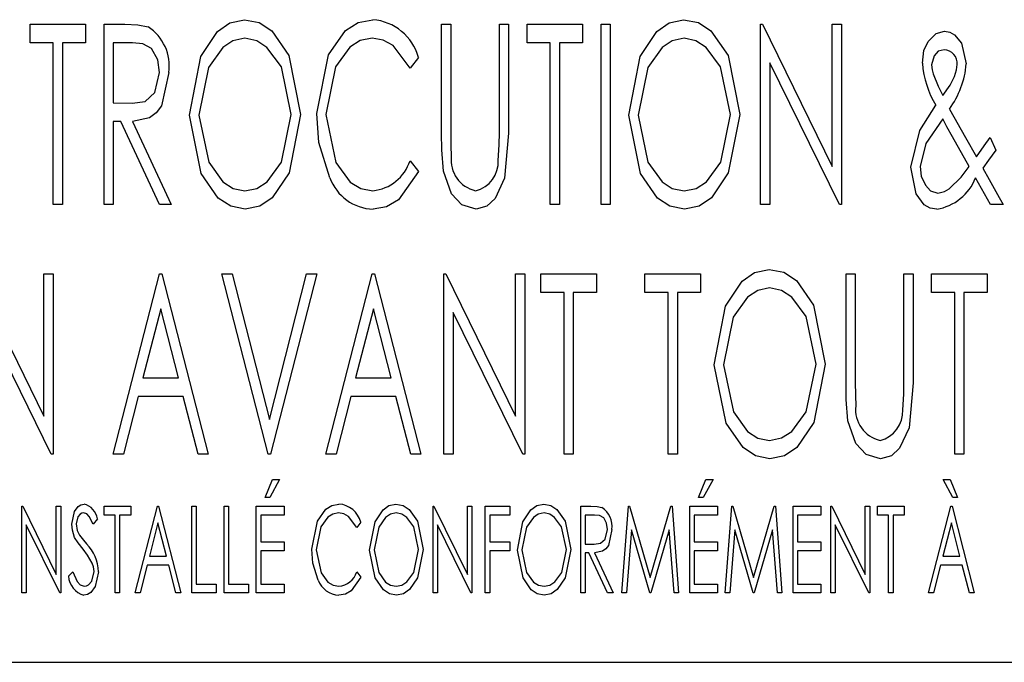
# Model space of a CAD drawing. Extents: x 21 to 164, y 8 to 115.
# Tile 47 of 53: x 85.952 to 86.661, y 62.767 to 63.23. Entities that reach past the tile are written whole.
import ezdxf

# ---------------------------------------------------------------- set-up
doc = ezdxf.new("R2010")
doc.units = 0
doc.layers.add('BODY', color=3, linetype='CONTINUOUS')

msp = doc.modelspace()

# ---------------------------------------------------------------- linework, layer by layer
at = {"layer": 'BODY', "linetype": 'CONTINUOUS'}
for p, q in [((85.95905, 63.22683), (85.99905, 63.22683)), ((85.95905, 63.21349), (85.95905, 63.22683)), ((85.99905, 63.22683), (85.99905, 63.21349)), ((86.01238, 63.22683), (86.02725, 63.22683)), ((86.01238, 63.09683), (86.01238, 63.22683)), ((86.25572, 63.22683), (86.26238, 63.22683)), ((86.25572, 63.14831), (86.25572, 63.22683)), ((86.26238, 63.22683), (86.26238, 63.14894)), ((86.29738, 63.22683), (86.30405, 63.22683)), ((86.29738, 63.14894), (86.29738, 63.22683)), ((86.30405, 63.22683), (86.30405, 63.14831)), ((86.31738, 63.22683), (86.35738, 63.22683)), ((86.31738, 63.21349), (86.31738, 63.22683)), ((86.35738, 63.22683), (86.35738, 63.21349)), ((86.37072, 63.22683), (86.37738, 63.22683)), ((86.37072, 63.09683), (86.37072, 63.22683)), ((86.37738, 63.22683), (86.37738, 63.09683)), ((86.48572, 63.22683), (86.48712, 63.22683)), ((86.48572, 63.09683), (86.48572, 63.22683)), ((86.48712, 63.22683), (86.53738, 63.12435)), ((86.53738, 63.22683), (86.54405, 63.22683)), ((86.53738, 63.12435), (86.53738, 63.22683)), ((86.54405, 63.22683), (86.54405, 63.09683)), ((85.97572, 63.21349), (85.95905, 63.21349)), ((85.97572, 63.09683), (85.97572, 63.21349)), ((85.98238, 63.21349), (85.98238, 63.09683)), ((85.99905, 63.21349), (85.98238, 63.21349)), ((86.01905, 63.21349), (86.01905, 63.17016)), ((86.03298, 63.21349), (86.01905, 63.21349)), ((86.33405, 63.21349), (86.31738, 63.21349)), ((86.33405, 63.09683), (86.33405, 63.21349)), ((86.34072, 63.21349), (86.34072, 63.09683)), ((86.35738, 63.21349), (86.34072, 63.21349)), ((86.23905, 63.20297), (86.23301, 63.19516)), ((86.49238, 63.19907), (86.49238, 63.09683)), ((86.54254, 63.09683), (86.49238, 63.19907)), ((86.01905, 63.17016), (86.03264, 63.16998)), ((86.62197, 63.16574), (86.63358, 63.14516)), ((86.01905, 63.15683), (86.01905, 63.09683)), ((86.02449, 63.15683), (86.01905, 63.15683)), ((86.05225, 63.09683), (86.02449, 63.15683)), ((86.03296, 63.15683), (86.06072, 63.09683)), ((86.63611, 63.12425), (86.6241, 63.14566)), ((86.63358, 63.14516), (86.64132, 63.13139)), ((86.65134, 63.14516), (86.65528, 63.13605)), ((86.23301, 63.12849), (86.23905, 63.12076)), ((86.65153, 63.09683), (86.64072, 63.11607)), ((85.98238, 63.09683), (85.97572, 63.09683)), ((86.01905, 63.09683), (86.01238, 63.09683)), ((86.06072, 63.09683), (86.05225, 63.09683)), ((86.34072, 63.09683), (86.33405, 63.09683)), ((86.37738, 63.09683), (86.37072, 63.09683)), ((86.49238, 63.09683), (86.48572, 63.09683)), ((86.54405, 63.09683), (86.54254, 63.09683)), ((86.66072, 63.09683), (86.65153, 63.09683)), ((85.91879, 63.04683), (85.96905, 62.94435)), ((85.96905, 63.04683), (85.97572, 63.04683)), ((85.96905, 62.94435), (85.96905, 63.04683)), ((85.97572, 63.04683), (85.97572, 62.91683)), ((86.01905, 62.91683), (86.05238, 63.04683)), ((86.05238, 63.04683), (86.05405, 63.04683)), ((86.05405, 63.04683), (86.08738, 62.91683)), ((86.09738, 63.04683), (86.10465, 63.04683)), ((86.13072, 62.91683), (86.09738, 63.04683)), ((86.10465, 63.04683), (86.13155, 62.94188)), ((86.13155, 62.94188), (86.15845, 63.04683)), ((86.16572, 63.04683), (86.13238, 62.91683)), ((86.15845, 63.04683), (86.16572, 63.04683)), ((86.17238, 62.91683), (86.20572, 63.04683)), ((86.20572, 63.04683), (86.20738, 63.04683)), ((86.20738, 63.04683), (86.24072, 62.91683)), ((86.25738, 63.04683), (86.25879, 63.04683)), ((86.25738, 62.91683), (86.25738, 63.04683)), ((86.25879, 63.04683), (86.30905, 62.94435)), ((86.30905, 63.04683), (86.31572, 63.04683)), ((86.30905, 62.94435), (86.30905, 63.04683)), ((86.31572, 63.04683), (86.31572, 62.91683)), ((86.32738, 63.04683), (86.36738, 63.04683)), ((86.32738, 63.0335), (86.32738, 63.04683)), ((86.36738, 63.04683), (86.36738, 63.0335)), ((86.40238, 63.04683), (86.44238, 63.04683)), ((86.40238, 63.0335), (86.40238, 63.04683)), ((86.44238, 63.04683), (86.44238, 63.0335)), ((86.54738, 63.04683), (86.55405, 63.04683)), ((86.54738, 62.96831), (86.54738, 63.04683)), ((86.55405, 63.04683), (86.55405, 62.96894)), ((86.58905, 63.04683), (86.59572, 63.04683)), ((86.58905, 62.96894), (86.58905, 63.04683)), ((86.59572, 63.04683), (86.59572, 62.96831)), ((86.60905, 63.04683), (86.64905, 63.04683)), ((86.60905, 63.0335), (86.60905, 63.04683)), ((86.64905, 63.04683), (86.64905, 63.0335)), ((86.34405, 63.0335), (86.32738, 63.0335)), ((86.34405, 62.91683), (86.34405, 63.0335)), ((86.35072, 63.0335), (86.35072, 62.91683)), ((86.36738, 63.0335), (86.35072, 63.0335)), ((86.41905, 63.0335), (86.40238, 63.0335)), ((86.41905, 62.91683), (86.41905, 63.0335)), ((86.42572, 63.0335), (86.42572, 62.91683)), ((86.44238, 63.0335), (86.42572, 63.0335)), ((86.62572, 63.0335), (86.60905, 63.0335)), ((86.62572, 62.91683), (86.62572, 63.0335)), ((86.63238, 63.0335), (86.63238, 62.91683)), ((86.64905, 63.0335), (86.63238, 63.0335)), ((85.97421, 62.91683), (85.92405, 63.01907)), ((86.05322, 63.02178), (86.04041, 62.97183)), ((86.06603, 62.97183), (86.05322, 63.02178)), ((86.20655, 63.02178), (86.19374, 62.97183)), ((86.21936, 62.97183), (86.20655, 63.02178)), ((86.26405, 63.01907), (86.26405, 62.91683)), ((86.31421, 62.91683), (86.26405, 63.01907)), ((86.04041, 62.97183), (86.06603, 62.97183)), ((86.19374, 62.97183), (86.21936, 62.97183)), ((86.03699, 62.95849), (86.02632, 62.91683)), ((86.06944, 62.95849), (86.03699, 62.95849)), ((86.08012, 62.91683), (86.06944, 62.95849)), ((86.19033, 62.95849), (86.17965, 62.91683)), ((86.22278, 62.95849), (86.19033, 62.95849)), ((86.23345, 62.91683), (86.22278, 62.95849)), ((85.97572, 62.91683), (85.97421, 62.91683)), ((86.02632, 62.91683), (86.01905, 62.91683)), ((86.08738, 62.91683), (86.08012, 62.91683)), ((86.13238, 62.91683), (86.13072, 62.91683)), ((86.17965, 62.91683), (86.17238, 62.91683)), ((86.24072, 62.91683), (86.23345, 62.91683)), ((86.26405, 62.91683), (86.25738, 62.91683)), ((86.31572, 62.91683), (86.31421, 62.91683)), ((86.35072, 62.91683), (86.34405, 62.91683)), ((86.42572, 62.91683), (86.41905, 62.91683)), ((86.63238, 62.91683), (86.62572, 62.91683)), ((86.12855, 62.88574), (86.1338, 62.89856)), ((86.13897, 62.89856), (86.13187, 62.88574)), ((86.1338, 62.89856), (86.13897, 62.89856)), ((86.44105, 62.88574), (86.4463, 62.89856)), ((86.45147, 62.89856), (86.44437, 62.88574)), ((86.4463, 62.89856), (86.45147, 62.89856)), ((86.62443, 62.88574), (86.61734, 62.89856)), ((86.61734, 62.89856), (86.62251, 62.89856)), ((86.62251, 62.89856), (86.62775, 62.88574)), ((86.13187, 62.88574), (86.12855, 62.88574)), ((86.44437, 62.88574), (86.44105, 62.88574)), ((86.62775, 62.88574), (86.62443, 62.88574)), ((85.95307, 62.87933), (85.95375, 62.87933)), ((85.95307, 62.81683), (85.95307, 62.87933)), ((85.95375, 62.87933), (85.97791, 62.83006)), ((85.97791, 62.87933), (85.98112, 62.87933)), ((85.97791, 62.83006), (85.97791, 62.87933)), ((85.98112, 62.87933), (85.98112, 62.81683)), ((86.01237, 62.87933), (86.0316, 62.87933)), ((86.01237, 62.87292), (86.01237, 62.87933)), ((86.0316, 62.87933), (86.0316, 62.87292)), ((86.0348, 62.81683), (86.05083, 62.87933)), ((86.05083, 62.87933), (86.05163, 62.87933)), ((86.05163, 62.87933), (86.06766, 62.81683)), ((86.07567, 62.87933), (86.07887, 62.87933)), ((86.07567, 62.81683), (86.07567, 62.87933)), ((86.07887, 62.87933), (86.07887, 62.82324)), ((86.09891, 62.87933), (86.10211, 62.87933)), ((86.09891, 62.81683), (86.09891, 62.87933)), ((86.10211, 62.87933), (86.10211, 62.82324)), ((86.12214, 62.87933), (86.14218, 62.87933)), ((86.12214, 62.81683), (86.12214, 62.87933)), ((86.14218, 62.87933), (86.14218, 62.87292)), ((86.24955, 62.87933), (86.25022, 62.87933)), ((86.24955, 62.81683), (86.24955, 62.87933)), ((86.25022, 62.87933), (86.27439, 62.83006)), ((86.27439, 62.87933), (86.27759, 62.87933)), ((86.27439, 62.83006), (86.27439, 62.87933)), ((86.27759, 62.87933), (86.27759, 62.81683)), ((86.28721, 62.87933), (86.30484, 62.87933)), ((86.28721, 62.81683), (86.28721, 62.87933)), ((86.30484, 62.87933), (86.30484, 62.87292)), ((86.35612, 62.87933), (86.36327, 62.87933)), ((86.35612, 62.81683), (86.35612, 62.87933)), ((86.38577, 62.81683), (86.39046, 62.87933)), ((86.39046, 62.87933), (86.39126, 62.87933)), ((86.39126, 62.87933), (86.4062, 62.82795)), ((86.4062, 62.82795), (86.4211, 62.87933)), ((86.4211, 62.87933), (86.4219, 62.87933)), ((86.4219, 62.87933), (86.42663, 62.81683)), ((86.43464, 62.87933), (86.45468, 62.87933)), ((86.43464, 62.81683), (86.43464, 62.87933)), ((86.45468, 62.87933), (86.45468, 62.87292)), ((86.46029, 62.81683), (86.46498, 62.87933)), ((86.46498, 62.87933), (86.46578, 62.87933)), ((86.46578, 62.87933), (86.48072, 62.82795)), ((86.48072, 62.82795), (86.49562, 62.87933)), ((86.49562, 62.87933), (86.49642, 62.87933)), ((86.49642, 62.87933), (86.50115, 62.81683)), ((86.50916, 62.87933), (86.5292, 62.87933)), ((86.50916, 62.81683), (86.50916, 62.87933)), ((86.5292, 62.87933), (86.5292, 62.87292)), ((86.53641, 62.87933), (86.53708, 62.87933)), ((86.53641, 62.81683), (86.53641, 62.87933)), ((86.53708, 62.87933), (86.56125, 62.83006)), ((86.56125, 62.87933), (86.56445, 62.87933)), ((86.56125, 62.83006), (86.56125, 62.87933)), ((86.56445, 62.87933), (86.56445, 62.81683)), ((86.57006, 62.87933), (86.58929, 62.87933)), ((86.57006, 62.87292), (86.57006, 62.87933)), ((86.58929, 62.87933), (86.58929, 62.87292)), ((86.60692, 62.81683), (86.62295, 62.87933)), ((86.62295, 62.87933), (86.62375, 62.87933)), ((86.62375, 62.87933), (86.63977, 62.81683)), ((86.00756, 62.87035), (86.00456, 62.86651)), ((86.02038, 62.87292), (86.01237, 62.87292)), ((86.02038, 62.81683), (86.02038, 62.87292)), ((86.02359, 62.87292), (86.02359, 62.81683)), ((86.0316, 62.87292), (86.02359, 62.87292)), ((86.12535, 62.87292), (86.12535, 62.85369)), ((86.14218, 62.87292), (86.12535, 62.87292)), ((86.29041, 62.87292), (86.29041, 62.85369)), ((86.30484, 62.87292), (86.29041, 62.87292)), ((86.35932, 62.87292), (86.35932, 62.85208)), ((86.36602, 62.87292), (86.35932, 62.87292)), ((86.43785, 62.87292), (86.43785, 62.85369)), ((86.45468, 62.87292), (86.43785, 62.87292)), ((86.51237, 62.87292), (86.51237, 62.85369)), ((86.5292, 62.87292), (86.51237, 62.87292)), ((86.57807, 62.87292), (86.57006, 62.87292)), ((86.57807, 62.81683), (86.57807, 62.87292)), ((86.58128, 62.87292), (86.58128, 62.81683)), ((86.58929, 62.87292), (86.58128, 62.87292)), ((85.95628, 62.86598), (85.95628, 62.81683)), ((85.98039, 62.81683), (85.95628, 62.86598)), ((86.05123, 62.86729), (86.04507, 62.84327)), ((86.05739, 62.84327), (86.05123, 62.86729)), ((86.19746, 62.86786), (86.19456, 62.8641)), ((86.25275, 62.86598), (86.25275, 62.81683)), ((86.27687, 62.81683), (86.25275, 62.86598)), ((86.53961, 62.86598), (86.53961, 62.81683)), ((86.56373, 62.81683), (86.53961, 62.86598)), ((86.62335, 62.86729), (86.61719, 62.84327)), ((86.62951, 62.84327), (86.62335, 62.86729)), ((86.39258, 62.86243), (86.38901, 62.81683)), ((86.40582, 62.81683), (86.39258, 62.86243)), ((86.41982, 62.86239), (86.40662, 62.81683)), ((86.4234, 62.81683), (86.41982, 62.86239)), ((86.4671, 62.86243), (86.46353, 62.81683)), ((86.48034, 62.81683), (86.4671, 62.86243)), ((86.49434, 62.86239), (86.48114, 62.81683)), ((86.49792, 62.81683), (86.49434, 62.86239)), ((86.12535, 62.85369), (86.14218, 62.85369)), ((86.14218, 62.85369), (86.14218, 62.84728)), ((86.29041, 62.85369), (86.30484, 62.85369)), ((86.30484, 62.85369), (86.30484, 62.84728)), ((86.35932, 62.85208), (86.36586, 62.852)), ((86.43785, 62.85369), (86.45468, 62.85369)), ((86.45468, 62.85369), (86.45468, 62.84728)), ((86.51237, 62.85369), (86.5292, 62.85369)), ((86.5292, 62.85369), (86.5292, 62.84728)), ((86.04507, 62.84327), (86.05739, 62.84327)), ((86.12535, 62.84728), (86.12535, 62.82324)), ((86.14218, 62.84728), (86.12535, 62.84728)), ((86.29041, 62.84728), (86.29041, 62.81683)), ((86.30484, 62.84728), (86.29041, 62.84728)), ((86.35932, 62.84567), (86.35932, 62.81683)), ((86.36194, 62.84567), (86.35932, 62.84567)), ((86.37529, 62.81683), (86.36194, 62.84567)), ((86.36601, 62.84567), (86.37936, 62.81683)), ((86.43785, 62.84728), (86.43785, 62.82324)), ((86.45468, 62.84728), (86.43785, 62.84728)), ((86.51237, 62.84728), (86.51237, 62.82324)), ((86.5292, 62.84728), (86.51237, 62.84728)), ((86.61719, 62.84327), (86.62951, 62.84327)), ((86.04343, 62.83686), (86.0383, 62.81683)), ((86.05903, 62.83686), (86.04343, 62.83686)), ((86.06416, 62.81683), (86.05903, 62.83686)), ((86.61555, 62.83686), (86.61041, 62.81683)), ((86.63115, 62.83686), (86.61555, 62.83686)), ((86.63628, 62.81683), (86.63115, 62.83686)), ((85.98673, 62.82888), (85.98986, 62.83205)), ((86.19456, 62.83205), (86.19746, 62.82833)), ((86.07887, 62.82324), (86.0933, 62.82324)), ((86.0933, 62.82324), (86.0933, 62.81683)), ((86.10211, 62.82324), (86.11654, 62.82324)), ((86.11654, 62.82324), (86.11654, 62.81683)), ((86.12535, 62.82324), (86.14218, 62.82324)), ((86.14218, 62.82324), (86.14218, 62.81683)), ((86.43785, 62.82324), (86.45468, 62.82324)), ((86.45468, 62.82324), (86.45468, 62.81683)), ((86.51237, 62.82324), (86.5292, 62.82324)), ((86.5292, 62.82324), (86.5292, 62.81683)), ((85.95628, 62.81683), (85.95307, 62.81683)), ((85.98112, 62.81683), (85.98039, 62.81683)), ((86.02359, 62.81683), (86.02038, 62.81683)), ((86.0383, 62.81683), (86.0348, 62.81683)), ((86.06766, 62.81683), (86.06416, 62.81683)), ((86.0933, 62.81683), (86.07567, 62.81683)), ((86.11654, 62.81683), (86.09891, 62.81683)), ((86.14218, 62.81683), (86.12214, 62.81683)), ((86.25275, 62.81683), (86.24955, 62.81683)), ((86.27759, 62.81683), (86.27687, 62.81683)), ((86.29041, 62.81683), (86.28721, 62.81683)), ((86.35932, 62.81683), (86.35612, 62.81683)), ((86.37936, 62.81683), (86.37529, 62.81683)), ((86.38901, 62.81683), (86.38577, 62.81683)), ((86.40662, 62.81683), (86.40582, 62.81683)), ((86.42663, 62.81683), (86.4234, 62.81683)), ((86.45468, 62.81683), (86.43464, 62.81683)), ((86.46353, 62.81683), (86.46029, 62.81683)), ((86.48114, 62.81683), (86.48034, 62.81683)), ((86.50115, 62.81683), (86.49792, 62.81683)), ((86.5292, 62.81683), (86.50916, 62.81683)), ((86.53961, 62.81683), (86.53641, 62.81683)), ((86.56445, 62.81683), (86.56373, 62.81683)), ((86.58128, 62.81683), (86.57807, 62.81683)), ((86.61041, 62.81683), (86.60692, 62.81683)), ((86.63977, 62.81683), (86.63628, 62.81683)), ((84.77238, 62.76683), (87.52238, 62.76683))]:
    msp.add_line(p, q, dxfattribs=at)
at = {"layer": 'BODY', "linetype": 'CONTINUOUS', "flags": 128}
for points in [[(86.02725, 63.22683), (86.03676, 63.22647), (86.04408, 63.22506)], [(86.07405, 63.16126), (86.08223, 63.2036), (86.09423, 63.22153), (86.10305, 63.22778), (86.11356, 63.23016)], [(86.11356, 63.23016), (86.12419, 63.22807), (86.13328, 63.22213), (86.14566, 63.20433), (86.15405, 63.16188)], [(86.16572, 63.16258), (86.17412, 63.20474), (86.18654, 63.22233), (86.19563, 63.22814), (86.20621, 63.23016)], [(86.39072, 63.16126), (86.39889, 63.2036), (86.4109, 63.22153), (86.41972, 63.22778), (86.43022, 63.23016)], [(86.43022, 63.23016), (86.44086, 63.22807), (86.44995, 63.22213), (86.46232, 63.20433), (86.47072, 63.16188)], [(86.6065, 63.21454), (86.61222, 63.22023), (86.61835, 63.22183)], [(86.61835, 63.22183), (86.62219, 63.22118), (86.6256, 63.2193), (86.63057, 63.21335), (86.63405, 63.19826)], [(86.05238, 63.19209), (86.05108, 63.20132), (86.04669, 63.20948), (86.04029, 63.21285), (86.03298, 63.21349)], [(86.11389, 63.21683), (86.10531, 63.21495), (86.09799, 63.21001), (86.0877, 63.19574), (86.08072, 63.16131)], [(86.14738, 63.16191), (86.14028, 63.19615), (86.12981, 63.2102), (86.12246, 63.21501), (86.11389, 63.21683)], [(86.20569, 63.21683), (86.19708, 63.21506), (86.18967, 63.2103), (86.17929, 63.19612), (86.17238, 63.1617)], [(86.23301, 63.19516), (86.22073, 63.21154), (86.21366, 63.21547), (86.20569, 63.21683)], [(86.43056, 63.21683), (86.42198, 63.21495), (86.41466, 63.21001), (86.40437, 63.19574), (86.39738, 63.16131)], [(86.46405, 63.16191), (86.45695, 63.19615), (86.44648, 63.2102), (86.43913, 63.21501), (86.43056, 63.21683)], [(86.60238, 63.1987), (86.60354, 63.20789), (86.6065, 63.21454)], [(86.61809, 63.2085), (86.61387, 63.20737), (86.61083, 63.20422), (86.60905, 63.19761)], [(86.60905, 63.19761), (86.60937, 63.19399), (86.61009, 63.19123)], [(86.62546, 63.18928), (86.62695, 63.194), (86.62738, 63.19787)], [(86.03264, 63.16998), (86.04208, 63.17129), (86.04902, 63.17759), (86.05238, 63.19209)], [(86.05905, 63.19206), (86.05375, 63.16799), (86.05005, 63.16299), (86.04506, 63.1593), (86.03296, 63.15683)], [(86.61009, 63.19123), (86.61379, 63.18223), (86.61723, 63.1754)], [(86.61723, 63.1754), (86.62231, 63.18289), (86.62546, 63.18928)], [(86.59405, 63.12389), (86.60057, 63.15026), (86.61207, 63.16844)], [(86.11418, 63.09349), (86.10367, 63.09563), (86.09472, 63.10159), (86.08251, 63.11926), (86.07405, 63.16126)], [(86.08072, 63.16131), (86.08783, 63.12734), (86.09803, 63.11323), (86.10536, 63.10851), (86.11389, 63.10683)], [(86.11389, 63.10683), (86.12252, 63.10856), (86.12997, 63.11329), (86.14039, 63.12746), (86.14738, 63.16191)], [(86.15405, 63.16188), (86.14573, 63.11966), (86.13363, 63.1018), (86.12473, 63.0957), (86.11418, 63.09349)], [(86.17525, 63.11623), (86.16731, 63.14166), (86.16572, 63.16258)], [(86.17238, 63.1617), (86.17943, 63.12718), (86.18988, 63.11295), (86.19746, 63.1084), (86.20616, 63.10683)], [(86.43085, 63.09349), (86.42033, 63.09563), (86.41139, 63.10159), (86.39918, 63.11926), (86.39072, 63.16126)], [(86.39738, 63.16131), (86.4045, 63.12734), (86.4147, 63.11323), (86.42202, 63.10851), (86.43056, 63.10683)], [(86.43056, 63.10683), (86.43919, 63.10856), (86.44664, 63.11329), (86.45705, 63.12746), (86.46405, 63.16191)], [(86.47072, 63.16188), (86.46239, 63.11966), (86.4503, 63.1018), (86.4414, 63.0957), (86.43085, 63.09349)], [(86.61712, 63.15868), (86.60493, 63.14078), (86.60072, 63.12441)], [(86.6241, 63.14566), (86.62014, 63.15292), (86.61712, 63.15868)], [(86.25705, 63.12092), (86.25587, 63.13624), (86.25572, 63.14831)], [(86.26238, 63.14894), (86.26244, 63.13925), (86.2627, 63.13165)], [(86.30405, 63.14831), (86.30118, 63.11589), (86.29431, 63.10119), (86.28842, 63.09562), (86.28064, 63.09349)], [(86.2966, 63.12875), (86.2973, 63.14004), (86.29738, 63.14894)], [(86.64132, 63.13139), (86.64692, 63.13911), (86.65134, 63.14516)], [(86.65528, 63.13605), (86.65003, 63.12887), (86.64593, 63.12321)], [(86.23905, 63.12076), (86.22461, 63.10024), (86.21606, 63.09523), (86.20632, 63.09349)], [(86.28064, 63.09349), (86.27024, 63.09665), (86.26282, 63.10469), (86.25705, 63.12092)], [(86.61278, 63.09349), (86.60792, 63.09431), (86.60366, 63.09675), (86.59786, 63.10466), (86.59405, 63.12389)], [(86.60072, 63.12441), (86.60163, 63.11735), (86.60453, 63.11086), (86.60834, 63.10679), (86.61363, 63.10516)], [(86.62168, 63.10818), (86.63024, 63.11674), (86.63611, 63.12425)], [(86.64593, 63.12321), (86.65051, 63.11499), (86.65413, 63.10855)], [(86.61363, 63.10516), (86.61839, 63.1062), (86.62168, 63.10818)], [(86.65413, 63.10855), (86.65782, 63.10198), (86.66072, 63.09683)], [(86.45238, 62.98125), (86.46056, 63.0236), (86.47256, 63.04153), (86.48138, 63.04778), (86.49189, 63.05016)], [(86.49189, 63.05016), (86.50253, 63.04807), (86.51161, 63.04213), (86.52399, 63.02433), (86.53238, 62.98188)], [(86.49223, 63.03683), (86.48364, 63.03495), (86.47633, 63.03002), (86.46604, 63.01575), (86.45905, 62.98131)], [(86.52572, 62.98191), (86.51862, 63.01615), (86.50815, 63.0302), (86.5008, 63.03501), (86.49223, 63.03683)], [(86.49251, 62.9135), (86.482, 62.91563), (86.47306, 62.9216), (86.46085, 62.93926), (86.45238, 62.98125)], [(86.45905, 62.98131), (86.46616, 62.94734), (86.47637, 62.93324), (86.48369, 62.92851), (86.49223, 62.92683)], [(86.49223, 62.92683), (86.50085, 62.92857), (86.5083, 62.93329), (86.51872, 62.94746), (86.52572, 62.98191)], [(86.53238, 62.98188), (86.52406, 62.93966), (86.51197, 62.9218), (86.50306, 62.9157), (86.49251, 62.9135)], [(86.54871, 62.94092), (86.54753, 62.95623), (86.54738, 62.96831)], [(86.55405, 62.96894), (86.55411, 62.95925), (86.55436, 62.95165)], [(86.59572, 62.96831), (86.59285, 62.93589), (86.58598, 62.92119), (86.58008, 62.91562), (86.57231, 62.9135)], [(86.58827, 62.94876), (86.58897, 62.96005), (86.58905, 62.96894)], [(86.57231, 62.9135), (86.56191, 62.91665), (86.55448, 62.92469), (86.54871, 62.94092)], [(85.98913, 62.86634), (85.99096, 62.87547), (85.99372, 62.87922), (85.99569, 62.88048), (85.99798, 62.88093)], [(86.16221, 62.84844), (86.16625, 62.86871), (86.17222, 62.87717), (86.17659, 62.87996), (86.18168, 62.88093)], [(86.20387, 62.8478), (86.20781, 62.86816), (86.21358, 62.87678), (86.21782, 62.87979), (86.22287, 62.88093)], [(86.22287, 62.88093), (86.22798, 62.87992), (86.23235, 62.87707), (86.2383, 62.86851), (86.24234, 62.8481)], [(86.31045, 62.8478), (86.31438, 62.86816), (86.32015, 62.87678), (86.32439, 62.87979), (86.32944, 62.88093)], [(86.32944, 62.88093), (86.33455, 62.87992), (86.33892, 62.87707), (86.34487, 62.86851), (86.34891, 62.8481)], [(86.36327, 62.87933), (86.36784, 62.87916), (86.37136, 62.87848)], [(85.99758, 62.87452), (85.99629, 62.87433), (85.99513, 62.87371), (85.99348, 62.87168), (85.99234, 62.86661)], [(86.00456, 62.86651), (86.00163, 62.87205), (85.9999, 62.87379), (85.99758, 62.87452)], [(86.18143, 62.87452), (86.17729, 62.87367), (86.17372, 62.87138), (86.16873, 62.86456), (86.16541, 62.84801)], [(86.19456, 62.8641), (86.18866, 62.87198), (86.18526, 62.87387), (86.18143, 62.87452)], [(86.22303, 62.87452), (86.2189, 62.87362), (86.21539, 62.87124), (86.21044, 62.86438), (86.20708, 62.84783)], [(86.23913, 62.84812), (86.23572, 62.86458), (86.23068, 62.87133), (86.22715, 62.87365), (86.22303, 62.87452)], [(86.3296, 62.87452), (86.32547, 62.87362), (86.32196, 62.87124), (86.31701, 62.86438), (86.31365, 62.84783)], [(86.3457, 62.84812), (86.34229, 62.86458), (86.33725, 62.87133), (86.33372, 62.87365), (86.3296, 62.87452)], [(86.37535, 62.86263), (86.37472, 62.86706), (86.37261, 62.87099), (86.36953, 62.87261), (86.36602, 62.87292)], [(85.99118, 62.85683), (85.98952, 62.86205), (85.98913, 62.86634)], [(85.99234, 62.86661), (85.99309, 62.8619), (85.99475, 62.85853)], [(85.99721, 62.84833), (85.99361, 62.85294), (85.99118, 62.85683)], [(85.99475, 62.85853), (85.99748, 62.85501), (85.9997, 62.85231)], [(86.36586, 62.852), (86.3704, 62.85263), (86.37373, 62.85566), (86.37535, 62.86263)], [(86.37855, 62.86261), (86.37601, 62.85104), (86.37423, 62.84864), (86.37183, 62.84686), (86.36601, 62.84567)], [(86.00384, 62.83836), (86.00043, 62.84415), (85.99721, 62.84833)], [(86.16679, 62.82616), (86.16298, 62.83838), (86.16221, 62.84844)], [(86.16541, 62.84801), (86.1688, 62.83142), (86.17383, 62.82458), (86.17747, 62.82239), (86.18165, 62.82164)], [(86.22317, 62.81522), (86.21811, 62.81625), (86.21381, 62.81912), (86.20794, 62.82762), (86.20387, 62.8478)], [(86.20708, 62.84783), (86.2105, 62.8315), (86.2154, 62.82471), (86.21893, 62.82244), (86.22303, 62.82164)], [(86.22303, 62.82164), (86.22718, 62.82247), (86.23076, 62.82474), (86.23577, 62.83156), (86.23913, 62.84812)], [(86.24234, 62.8481), (86.23833, 62.82781), (86.23252, 62.81922), (86.22824, 62.81629), (86.22317, 62.81522)], [(86.32974, 62.81522), (86.32468, 62.81625), (86.32038, 62.81912), (86.31451, 62.82762), (86.31045, 62.8478)], [(86.31365, 62.84783), (86.31707, 62.8315), (86.32197, 62.82471), (86.3255, 62.82244), (86.3296, 62.82164)], [(86.3296, 62.82164), (86.33375, 62.82247), (86.33733, 62.82474), (86.34234, 62.83156), (86.3457, 62.84812)], [(86.34891, 62.8481), (86.3449, 62.82781), (86.33909, 62.81922), (86.33481, 62.81629), (86.32974, 62.81522)], [(86.00516, 62.83223), (86.00474, 62.83573), (86.00384, 62.83836)], [(85.98986, 62.83205), (85.9931, 62.82498), (85.99513, 62.8227), (85.99795, 62.82164)], [(86.00836, 62.83214), (86.00604, 62.82158), (86.00284, 62.8172), (86.00054, 62.81574), (85.99788, 62.81522)], [(85.99795, 62.82164), (85.99968, 62.82193), (86.00123, 62.82277), (86.00353, 62.82542), (86.00516, 62.83223)], [(86.19746, 62.82833), (86.19052, 62.81847), (86.18641, 62.81606), (86.18173, 62.81522)]]:
    msp.add_lwpolyline(points, dxfattribs=at)
at = {"layer": 'BODY', "linetype": 'CONTINUOUS'}
for centre, radius, start, end in [((86.02576, 63.19685), 0.03364, 351.8174, 57.0005), ((86.20325, 63.19316), 0.03713, 15.33623, 85.41826), ((86.61772, 63.19879), 0.00971, 354.53656, 87.83529), ((86.6727, 63.20453), 0.07056, 184.74032, 210.76393), ((86.56914, 63.20387), 0.06515, 324.17707, 355.06098), ((86.20304, 63.13817), 0.03149, 275.69081, 342.11449), ((86.28537, 63.12906), 0.02282, 173.50325, 257.03556), ((86.2751, 63.12773), 0.02153, 283.84421, 2.72271), ((86.20761, 63.12785), 0.03439, 199.76279, 267.8466), ((86.6067, 63.1296), 0.03661, 279.55723, 338.3235), ((86.57703, 62.94906), 0.02282, 173.49658, 257.04042), ((86.56677, 62.94773), 0.02153, 283.83612, 2.72883), ((85.99455, 62.8682), 0.01319, 9.40258, 74.9122), ((86.18025, 62.86314), 0.01785, 15.33056, 85.42576), ((86.36255, 62.86491), 0.01617, 351.81665, 57.00131), ((85.97769, 62.83091), 0.0307, 2.29237, 44.19487), ((86.00193, 62.82992), 0.01524, 183.88376, 254.59018), ((86.18015, 62.8367), 0.01514, 275.69138, 342.11435), ((86.18235, 62.83175), 0.01653, 199.76362, 267.84196)]:
    msp.add_arc(centre, radius, start, end, dxfattribs=at)

doc.saveas('drawing.dxf')
